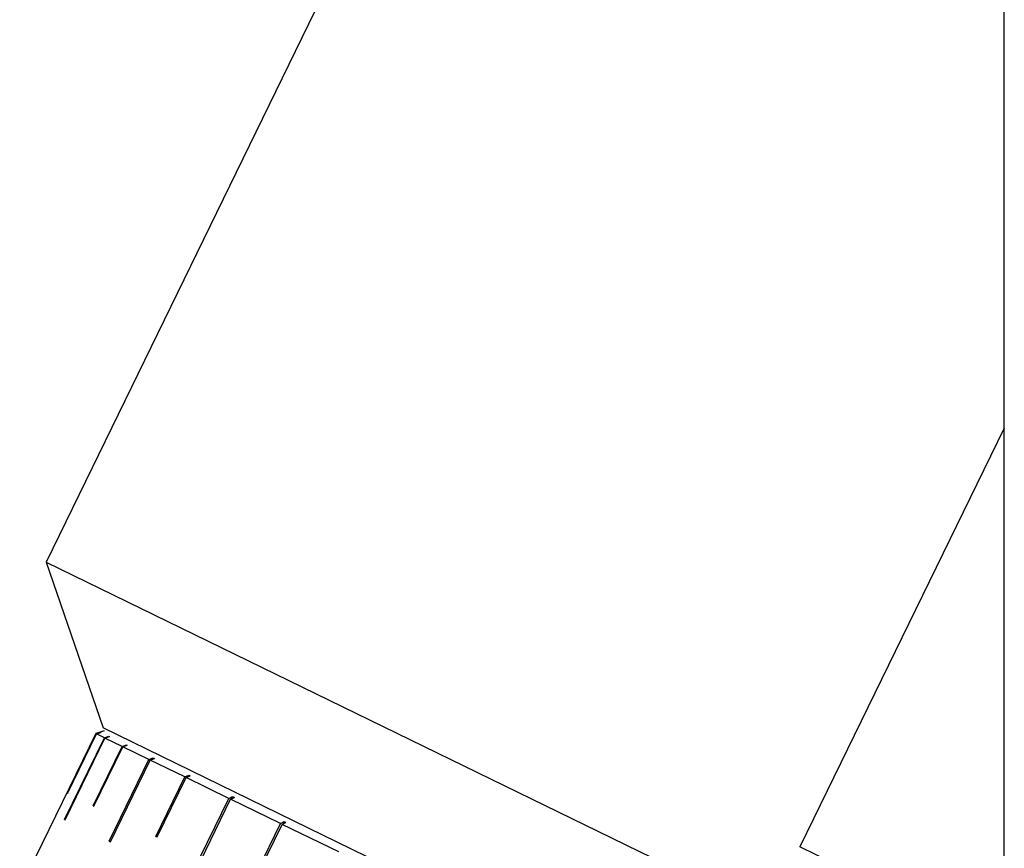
# Model space of a CAD drawing. Header units: inches. Extents: x -37.5 to 40.5, y -58.1 to 9.4.
# Tile 6 of 20: x -10 to -7.7, y -47.9 to -45.9. Entities that reach past the tile are written whole.
import ezdxf

# ---------------------------------------------------------------- set-up
doc = ezdxf.new("R2010")
doc.units = ezdxf.units.IN
doc.header["$MEASUREMENT"] = 0

msp = doc.modelspace()

# ---------------------------------------------------------------- linework, layer by layer
at = {"color": 7, "linetype": 'Continuous', "lineweight": 25}
for p, q in [((-7.6772, -49.4882), (-7.6772, -41.0433)), ((-7.6772, -42.5658), (-9.9572, -47.2407)), ((-7.6772, -46.9216), (-8.1634, -47.9185)), ((-9.9572, -47.2407), (-9.8213, -47.6355)), ((-9.9572, -47.2407), (-7.6772, -48.3527)), ((-9.8388, -47.6489), (-10.02, -48.0204)), ((-9.9064, -47.7911), (-9.8374, -47.6495)), ((-9.9062, -47.7912), (-9.8372, -47.6497)), ((-9.819, -47.6421), (-9.8388, -47.6489)), ((-9.8374, -47.6495), (-9.8388, -47.6489)), ((-9.8374, -47.6495), (-9.8269, -47.6459)), ((-9.8372, -47.6497), (-9.8267, -47.646)), ((-9.8182, -47.6589), (-9.8372, -47.6497)), ((-9.827, -47.6461), (-9.8269, -47.6459)), ((-9.8269, -47.6459), (-9.8267, -47.646)), ((-7.6772, -48.6813), (-9.8213, -47.6355)), ((-9.9131, -47.8535), (-9.8182, -47.6589)), ((-9.9119, -47.8541), (-9.817, -47.6595)), ((-9.8182, -47.6589), (-9.8078, -47.6552)), ((-9.817, -47.6595), (-9.8066, -47.6558)), ((-9.776, -47.6795), (-9.817, -47.6595)), ((-9.8084, -47.6565), (-9.8078, -47.6552)), ((-9.8078, -47.6552), (-9.8066, -47.6558)), ((-9.776, -47.6795), (-9.7657, -47.6757)), ((-9.7665, -47.6773), (-9.7657, -47.6757)), ((-9.7657, -47.6757), (-9.7643, -47.6765)), ((-9.845, -47.8211), (-9.776, -47.6795)), ((-9.8435, -47.8218), (-9.7745, -47.6802)), ((-9.7745, -47.6802), (-9.7643, -47.6765)), ((-9.7123, -47.7106), (-9.7745, -47.6802)), ((-9.8072, -47.9052), (-9.7123, -47.7106)), ((-9.8043, -47.9066), (-9.7094, -47.712)), ((-9.7123, -47.7106), (-9.7024, -47.7066)), ((-9.7094, -47.712), (-9.6995, -47.7081)), ((-9.6268, -47.7523), (-9.7094, -47.712)), ((-9.7039, -47.7098), (-9.7024, -47.7066)), ((-9.7024, -47.7066), (-9.6995, -47.7081)), ((-9.6958, -47.8938), (-9.6268, -47.7523)), ((-9.6931, -47.8951), (-9.6241, -47.7536)), ((-9.6268, -47.7523), (-9.6173, -47.7482)), ((-9.6241, -47.7536), (-9.6146, -47.7494)), ((-9.5226, -47.8031), (-9.6241, -47.7536)), ((-9.6188, -47.7513), (-9.6173, -47.7482)), ((-9.6173, -47.7482), (-9.6146, -47.7494)), ((-9.9064, -47.7911), (-9.9062, -47.7912)), ((-9.6175, -47.9977), (-9.5226, -47.8031)), ((-9.6131, -47.9999), (-9.5182, -47.8052)), ((-9.5226, -47.8031), (-9.5136, -47.7987)), ((-9.5182, -47.8052), (-9.5092, -47.8009)), ((-9.3991, -47.8633), (-9.5182, -47.8052)), ((-9.5163, -47.8044), (-9.5136, -47.7987)), ((-9.5136, -47.7987), (-9.5092, -47.8009)), ((-9.845, -47.8211), (-9.8435, -47.8218)), ((-9.9131, -47.8535), (-9.9119, -47.8541)), ((-9.4682, -48.0048), (-9.3991, -47.8633)), ((-9.3991, -47.8633), (-9.3907, -47.8586)), ((-9.3955, -47.8651), (-9.3871, -47.8604)), ((-9.3933, -47.8639), (-9.3907, -47.8586)), ((-9.3907, -47.8586), (-9.3871, -47.8604)), ((-9.4645, -48.0066), (-9.3955, -47.8651)), ((-9.261, -47.9307), (-9.3955, -47.8651)), ((-9.8072, -47.9052), (-9.8043, -47.9066)), ((-9.6958, -47.8938), (-9.6931, -47.8951)), ((-7.6772, -48.1556), (-8.1634, -47.9185))]:
    msp.add_line(p, q, dxfattribs=at)

doc.saveas('drawing.dxf')
